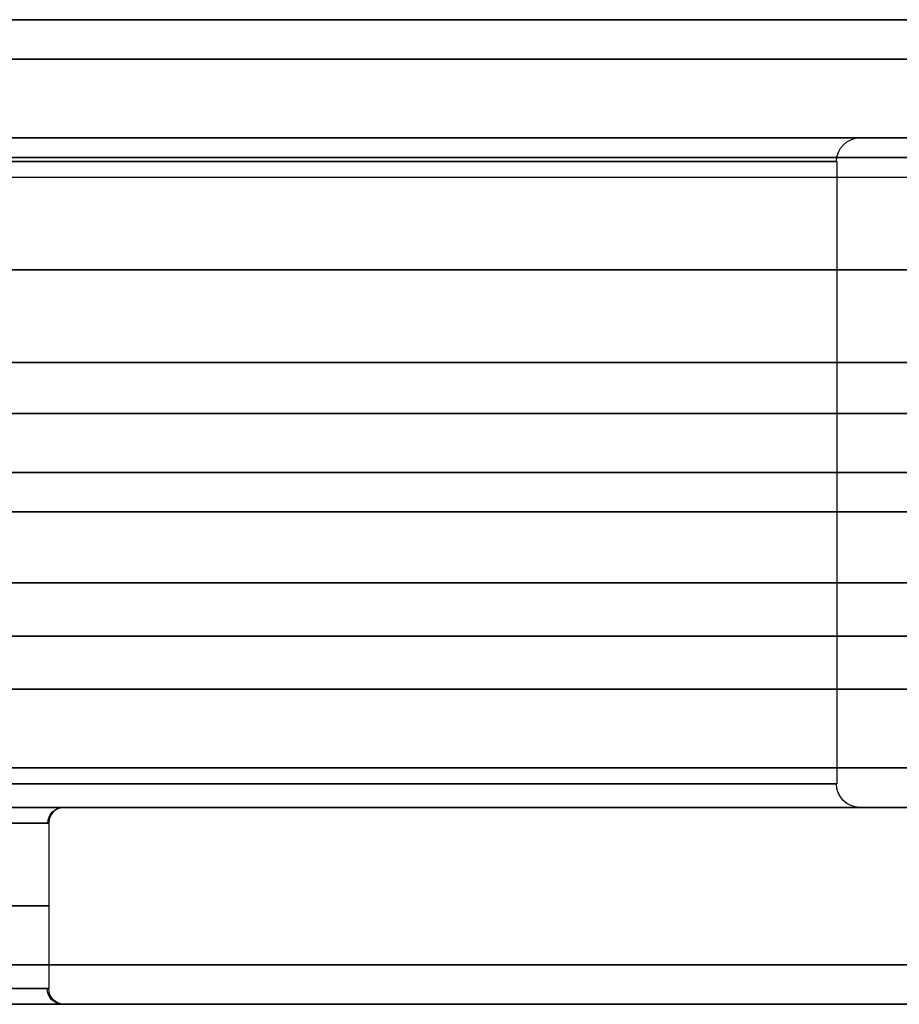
# Model space of a CAD drawing. Header units: centimetres. Extents: x -11.4 to 11.4, y -26.1 to 0.
# Tile 255 of 256: x 7.7 to 8.8, y -9.3 to -8. Entities that reach past the tile are written whole.
import ezdxf

# ---------------------------------------------------------------- set-up
doc = ezdxf.new("R2010")
doc.units = ezdxf.units.CM
doc.layers.add('Default', color=7, linetype='Continuous', true_color=0x000000)

msp = doc.modelspace()

# ---------------------------------------------------------------- linework, layer by layer
at = {"layer": 'Default'}
for p, q in [((11.025, -8.15), (8.78, -8.15)), ((10.575, -8.175, -3.25), (-4.575, -8.175, -3.25)), ((-4.575, -8.175, 3.25), (10.575, -8.175, 3.25)), ((8.75, -8.18), (8.75, -8.97)), ((-4.575, -8.3175, -3.275), (10.575, -8.3175, -3.275)), ((10.575, -8.3175, 3.275), (-4.575, -8.3175, 3.275)), ((11.05, -8.5, 3.3), (-5.05, -8.5, 3.3)), ((-5.05, -8.5, -3.3), (11.05, -8.5, -3.3)), ((9.865, -8.575, -3.065), (-3.865, -8.575, -3.065)), ((-3.865, -8.575, 3.065), (9.865, -8.575, 3.065)), ((11.3, -8.625, 3.55), (-11.3, -8.625, 3.55)), ((-11.3, -8.625, -3.55), (11.3, -8.625, -3.55)), ((-4.575, -8.7825, -3.275), (10.575, -8.7825, -3.275)), ((10.575, -8.7825, 3.275), (-4.575, -8.7825, 3.275)), ((7.77, -9), (8.78, -9)), ((7.77, -9.25), (11.3, -9.25))]:
    msp.add_line(p, q, dxfattribs=at)
at = {"layer": 'Default', "extrusion": (0, 1, 0)}
for centre, radius, start, end in [((-7.05, 0, -8.15), 1.73, 90, 270), ((-7.05, 0, -8.97), 1.7, 90, 270), ((-7.05, 0, -9), 0.72, 0, 180), ((-7.05, 0, -9), 0.72, 180, 0), ((-7.05, 0, -9.23), 0.7, 180, 0), ((-7.05, 0, -9.23), 0.7, 0, 180), ((-7.05, 0, -9.25), 0.72, 180, 0), ((-7.05, 0, -9.25), 0.72, 0, 180)]:
    msp.add_arc(centre, radius, start, end, dxfattribs=at)
at = {"layer": 'Default', "extrusion": (-0.015781, 0, -0.999875)}
msp.add_arc((8.18, -8.7791, -0.1113), 0.03, 90, 180, dxfattribs=at)
at = {"layer": 'Default', "extrusion": (0, -1, 0)}
for centre, radius, start, end in [((7.05, 0, 8.18), 1.7, 270, 90), ((7.05, 0, 8.575), 1.7, 270, 90), ((7.05, 0, 9), 1.73, 270, 90), ((7.05, 0, 9), 1.73, 270, 90), ((7.05, 0, 9.02), 0.7, 0, 180), ((7.05, 0, 9.02), 0.7, 180, 0), ((7.05, 0, 9.125), 0.7, 180, 0), ((7.05, 0, 9.125), 0.7, 0, 180), ((7.05, 0, 9.25), 0.72, 180, 0), ((7.05, 0, 9.25), 0.72, 0, 179.3077)]:
    msp.add_arc(centre, radius, start, end, dxfattribs=at)
at = {"layer": 'Default', "extrusion": (0.022417, 0, -0.999749)}
msp.add_arc((-8.97, 8.7782, 0.158), 0.03, 180, 270, dxfattribs=at)
at = {"layer": 'Default', "extrusion": (-0.052293, 0, -0.998632)}
msp.add_arc((9.02, -7.7604, -0.3687), 0.02, 90, 180, dxfattribs=at)
at = {"layer": 'Default'}
msp.add_arc((7.77, -9.02), 0.02, 90, 180, dxfattribs=at)
at = {"layer": 'Default', "extrusion": (0.074251, 0, -0.99724)}
msp.add_arc((-9.23, 7.7505, 0.5235), 0.02, 180, 270, dxfattribs=at)
at = {"layer": 'Default', "extrusion": (0, 0, -1)}
msp.add_arc((-7.77, -9.23), 0.02, 270, 0, dxfattribs=at)
at = {"layer": 'Default'}
for points in [[(11.3, -8, 3.5), (0, -8, 3.5), (-11.3, -8, 3.5)], [(-11.3, -8, -3.5), (0, -8, -3.5), (11.3, -8, -3.5)], [(-5.05, -8, 3.35), (3, -8, 3.35), (11.05, -8, 3.35)], [(11.05, -8, -3.35), (3, -8, -3.35), (-5.05, -8, -3.35)], [(11.3, -8.05, 3.55), (0, -8.05, 3.55), (-11.3, -8.05, 3.55)], [(-11.3, -8.05, -3.55), (0, -8.05, -3.55), (11.3, -8.05, -3.55)], [(11.05, -8.05, 3.3), (3, -8.05, 3.3), (-5.05, -8.05, 3.3)], [(-5.05, -8.05, -3.3), (3, -8.05, -3.3), (11.05, -8.05, -3.3)], [(-4.575, -8.15, -3.225), (3, -8.15, -3.225), (10.575, -8.15, -3.225)], [(10.575, -8.15, 3.225), (3, -8.15, 3.225), (-4.575, -8.15, 3.225)], [(-4.575, -8.2, -3.275), (3, -8.2, -3.275), (10.575, -8.2, -3.275)], [(-4.575, -8.2, 3.275), (3, -8.2, 3.275), (10.575, -8.2, 3.275)], [(-4.575, -8.435, -3.275), (3, -8.435, -3.275), (10.575, -8.435, -3.275)], [(10.575, -8.435, 3.275), (3, -8.435, 3.275), (-4.575, -8.435, 3.275)], [(9.865, -8.435, -3.065), (3, -8.435, -3.065), (-3.865, -8.435, -3.065)], [(-3.865, -8.435, 3.065), (3, -8.435, 3.065), (9.865, -8.435, 3.065)], [(-4.575, -8.715, -3.275), (3, -8.715, -3.275), (10.575, -8.715, -3.275)], [(10.575, -8.715, 3.275), (3, -8.715, 3.275), (-4.575, -8.715, 3.275)], [(-3.865, -8.715, 3.065), (3, -8.715, 3.065), (9.865, -8.715, 3.065)], [(9.865, -8.715, -3.065), (3, -8.715, -3.065), (-3.865, -8.715, -3.065)], [(-4.575, -8.85, -3.275), (3, -8.85, -3.275), (10.575, -8.85, -3.275)], [(10.575, -8.85, 3.275), (3, -8.85, 3.275), (-4.575, -8.85, 3.275)], [(-5.05, -8.95, 3.3), (3, -8.95, 3.3), (11.05, -8.95, 3.3)], [(11.05, -8.95, -3.3), (3, -8.95, -3.3), (-5.05, -8.95, -3.3)], [(11.05, -9, 3.25), (3, -9, 3.25), (-5.05, -9, 3.25)], [(-5.05, -9, -3.25), (3, -9, -3.25), (11.05, -9, -3.25)], [(10.575, -9, -3.125), (3, -9, -3.125), (-4.575, -9, -3.125)], [(-4.575, -9, 3.125), (3, -9, 3.125), (10.575, -9, 3.125)], [(7.75, -9.02), (7.75, -9.125), (7.75, -9.23)], [(11.3, -9.2, 3.55), (0, -9.2, 3.55), (-11.3, -9.2, 3.55)], [(-11.3, -9.2, -3.55), (0, -9.2, -3.55), (11.3, -9.2, -3.55)], [(11.3, -9.25, 3.5), (0, -9.25, 3.5), (-11.3, -9.25, 3.5)], [(-11.3, -9.25, -3.5), (0, -9.25, -3.5), (11.3, -9.25, -3.5)]]:
    msp.add_open_spline(points, degree=2, dxfattribs=at)

doc.saveas('drawing.dxf')
